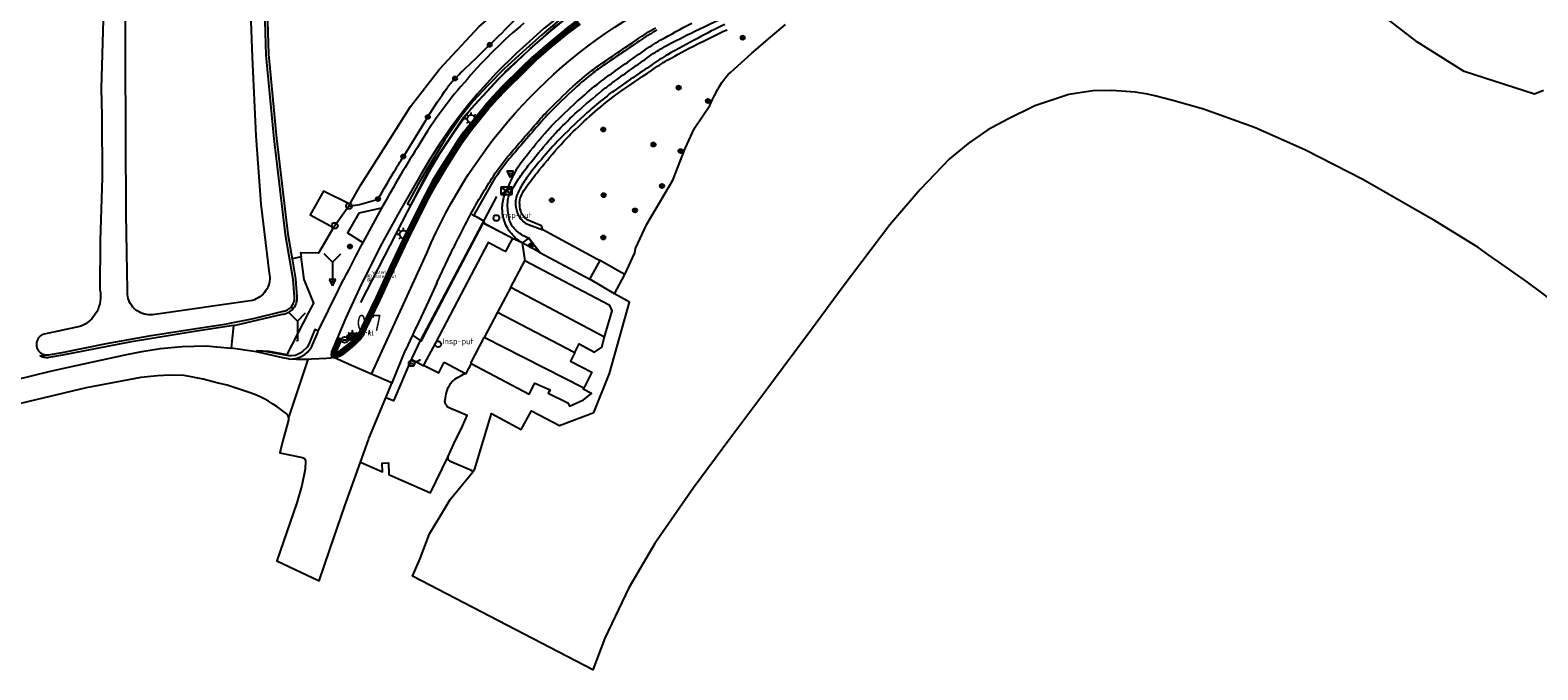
# Model space of a CAD drawing. Extents: x 120829 to 122681, y 456360 to 459111.
# Tile 1 of 32: x 121017 to 121247, y 456410 to 456507. Entities that reach past the tile are written whole.
import ezdxf

# ---------------------------------------------------------------- set-up
doc = ezdxf.new("R2010")
doc.units = 0
doc.header["$LTSCALE"] = 4
doc.layers.get('0').update_dxf_attribs({"linetype": 'CONTINUOUS'})
for name, color, linetype in [('G_BTD', 3, 'CONTINUOUS'), ('G_OTD', 32, 'CONTINUOUS'), ('G_OWG', 6, 'CONTINUOUS'), ('G_OWT', 6, 'CONTINUOUS'), ('G_PND', 1, 'CONTINUOUS'), ('G_WGD', 7, 'CONTINUOUS'), ('G_WGI', 1, 'CONTINUOUS'), ('G_WTD', 5, 'CONTINUOUS'), ('LSHD', 3, 'CONTINUOUS'), ('LVGO', 3, 'CONTINUOUS'), ('PPALHM', 10, 'CONTINUOUS'), ('PVGO', 102, 'CONTINUOUS')]:
    doc.layers.add(name, color=color, linetype=linetype)
doc.layers.add('G_WGI_A1', color=1, linetype='CONTINUOUS', lineweight=70)
for name, color, linetype, true_color in [('PBRD', 7, 'CONTINUOUS', 0xbd2877), ('PKST', 7, 'CONTINUOUS', 0xbd2877), ('PPAL', 7, 'CONTINUOUS', 0xbd2877), ('PPUT', 7, 'CONTINUOUS', 0xbd2877)]:
    doc.layers.add(name, color=color, linetype=linetype, true_color=true_color)
doc.styles.add('ISO', font='ISO')
doc.styles.get("Standard").update_dxf_attribs({"font": 'ISO'})
doc.linetypes.add('HAAG', pattern='A,0.25,-0.25,[151,BLOK.SHX,S=0.25,R=0,X=0,Y=0],-0.25,0.25', length=1)

# ---------------------------------------------------------------- blocks, each defined once
blk = doc.blocks.new('boom')
at = {"color": 0}
for radius in [0.315, 0.225, 0.135]:
    blk.add_circle((0, 0), radius, dxfattribs=at)
blk = doc.blocks.new('schk.dwg')
for p, q in [((0.86, 0.56), (-0.86, 0.56)), ((-0.86, 0.56), (-0.86, -0.56)), ((0.86, -0.56), (0.86, 0.56)), ((-0.86, -0.56), (0.86, -0.56))]:
    blk.add_line(p, q)
at = {"linetype": 'Continuous'}
for p, q in [((-0.86, 0.56), (0.86, -0.56)), ((-0.86, -0.56), (0.86, 0.56))]:
    blk.add_line(p, q, dxfattribs=at)
blk = doc.blocks.new('verkeersbord-pl')
at = {"linetype": 'Continuous'}
blk.add_circle((0, 0), 0.03, dxfattribs=at)
blk = doc.blocks.new('verkeersbord')
at = {"color": 0}
for p, q in [((0.5, 0.32), (-0.5, 0.32)), ((-0.5, 0.32), (0, -0.6)), ((0, -0.6), (0.5, 0.32))]:
    blk.add_line(p, q, dxfattribs=at)
blk = doc.blocks.new('verkeersteller')
at = {"color": 0}
blk.add_circle((0, 0), 0.45, dxfattribs=at)
blk = doc.blocks.new('klok')
at = {"color": 0}
blk.add_circle((0, 0), 0.45, dxfattribs=at)
at = {"style": 'ISO'}
blk.add_attdef('KLOK', (0.7, 0), '', height=0.9, dxfattribs=at)
blk = doc.blocks.new('wegwijzer')
at = {"color": 0}
for q in [(-0.424, 1.424), (0.424, 1.424), (0, 0)]:
    blk.add_line((0, 1), q, dxfattribs=at)
blk = doc.blocks.new('waterleidingput')
at = {"linetype": 'ByBlock', "lineweight": -2}
h = blk.add_hatch(color=0, dxfattribs=at)
h.dxf.hatch_style = 1
edge = h.paths.add_edge_path()
edge.add_spline(control_points=[(0.44, 0), (0.44, 0.04), (0.43, 0.09), (0.36, 0.2), (0.28, 0.26), (0.09, 0.32), (-0.02, 0.33), (-0.22, 0.29), (-0.31, 0.24), (-0.42, 0.12), (-0.44, 0.06), (-0.44, -0.06), (-0.42, -0.12), (-0.33, -0.22), (-0.28, -0.26), (-0.1, -0.33), (0.04, -0.33), (0.27, -0.27), (0.37, -0.2), (0.43, -0.08), (0.44, -0.04), (0.44, 0)], knot_values=[0, 0, 0, 0, 0.380029, 0.380029, 1.118666, 1.118666, 1.857303, 1.857303, 2.59594, 2.59594, 3.13294, 3.13294, 3.66994, 3.66994, 4.20694, 4.20694, 5.079565, 5.079565, 5.952189, 5.952189, 6.283185, 6.283185, 6.283185, 6.283185], degree=3, periodic=0)
edge = h.paths.add_edge_path(flags=16)
edge.add_ellipse((0, 0), major_axis=(0.392, 0), ratio=0.689655, start_angle=0, end_angle=360)
h = blk.add_hatch(color=0, dxfattribs=at)
h.dxf.hatch_style = 1
h.paths.add_polyline_path([(-0.05, -0.09, -0.141608), (-0.09, -0.05), (-0.1, -0.09), (-0.17, 0.17), (-0.22, 0.17), (-0.13, -0.17), (-0.08, -0.17)])
at = {"linetype": 'ByBlock', "lineweight": -2, "true_color": 0x104b6e}
h = blk.add_hatch(color=156, dxfattribs=at)
h.dxf.hatch_style = 1
h.paths.add_polyline_path([(0.1, 0, 1), (-0.1, 0, 1)])
at = {"linetype": 'ByBlock', "lineweight": -2}
h = blk.add_hatch(color=0, dxfattribs=at)
h.dxf.hatch_style = 1
h.paths.add_polyline_path([(0.02, 0.17), (-0.03, 0.17), (-0.05, 0.09, -0.269854), (0.05, 0.09)])
h = blk.add_hatch(color=0, dxfattribs=at)
h.dxf.hatch_style = 1
h.paths.add_polyline_path([(0.23, 0.17), (0.17, 0.17), (0.1, -0.09), (0.09, -0.05, -0.141608), (0.05, -0.09), (0.07, -0.17), (0.12, -0.17)])
at = {"color": 0, "linetype": 'ByBlock', "lineweight": -2}
blk.add_attdef('WATERLEIDINGPUT', (0.5, 0.35), '', height=0.5, dxfattribs=at)
blk = doc.blocks.new('lichtmast')
at = {"color": 0}
for p, q in [((-0.6, 0), (-1, 0)), ((-0.71, 0.71), (-0.42, 0.42)), ((0, 0.6), (0, 1)), ((0.42, 0.42), (0.71, 0.71)), ((0.6, 0), (1, 0)), ((-0.42, -0.42), (-0.71, -0.71)), ((0, -0.6), (0, -1)), ((0.42, -0.42), (0.71, -0.71))]:
    blk.add_line(p, q, dxfattribs=at)
blk.add_circle((0, 0), 0.6, dxfattribs=at)
blk = doc.blocks.new('aanduidingsbord')
at = {"color": 0}
for p, q in [((-0.81, -0.33), (0, 0)), ((-1.45, -0.5), (-1.01, -0.5))]:
    blk.add_line(p, q, dxfattribs=at)
blk.add_circle((-1.23, -0.5), 0.45, dxfattribs=at)
blk = doc.blocks.new('kilometerpaal')
at = {"color": 0}
for p, q in [((-0.44, 0.44), (0.44, -0.44)), ((-0.44, -0.44), (-0.44, 0.44)), ((0.44, 0.44), (-0.44, -0.44)), ((0.44, -0.44), (0.44, 0.44))]:
    blk.add_line(p, q, dxfattribs=at)
at = {"color": 0, "style": 'ISO'}
blk.add_attdef('KILOMETERPAAL', (0.59, 0.87), '', height=2.5, dxfattribs=at)
blk = doc.blocks.new('verklikker')
at = {"color": 0}
blk.add_circle((0, 0), 0.45, dxfattribs=at)
at = {"color": 0, "style": 'ISO'}
blk.add_attdef('VERKLIKKER', (0.7, 0), '', height=0.9, dxfattribs=at)

msp = doc.modelspace()

# ---------------------------------------------------------------- linework, layer by layer
at = {"layer": 'G_BTD', "linetype": 'Continuous', "transparency": 33554687}
for points in [[(121058.052, 456472.713), (121056.675, 456472.408)], [(121047.688, 456462.256), (121047.443, 456459.77), (121047.344, 456458.775)]]:
    msp.add_lwpolyline(points, dxfattribs=at)
at = {"layer": 'G_OTD', "linetype": 'Continuous', "transparency": 33554687}
for points in [[(121065.512, 456480.778), (121061.48, 456482.8), (121059.418, 456479.146), (121063.017, 456477.212)], [(121091.875, 456474.884), (121092.24, 456472.12)], [(121084.037, 456456.439), (121083.233, 456454.903), (121083.212, 456454.862), (121083.177, 456454.881)], [(121080.754, 456441.525), (121083.844, 456440.18), (121084.339, 456439.878)]]:
    msp.add_lwpolyline(points, dxfattribs=at)
msp.add_lwpolyline([(121080.494, 456442.088, 0.4075476), (121080.754, 456441.525)], format="xyb", dxfattribs=at)
at = {"layer": 'G_OWG', "linetype": 'Continuous', "transparency": 33554687}
for points in [[(121097.803, 456509.181), (121094.855, 456506.72), (121091.945, 456504.073), (121089.069, 456501.461), (121086.657, 456499.018), (121084.31, 456496.486), (121082.482, 456494.211), (121081.03, 456492.128), (121080.031, 456490.645), (121078.429, 456488.02), (121077.497, 456486.432), (121075.9, 456483.747), (121074.32, 456480.824), (121074.801, 456480.568), (121076.196, 456483.116), (121078.107, 456486.567), (121079.261, 456488.554), (121081.398, 456491.753), (121083.193, 456494.317), (121084.066, 456495.432), (121085.866, 456497.433), (121088.153, 456499.881), (121089.974, 456501.6), (121093.126, 456504.621), (121096.146, 456507.208), (121098.691, 456509.272)], [(121084.448, 456479.019), (121084.834, 456479.691), (121087.795, 456484.873)], [(121065.36, 456480.51), (121063.186, 456477.501), (121063.017, 456477.212)], [(121084.004, 456479.298), (121084.448, 456479.019)], [(121084.448, 456479.019), (121084.742, 456478.939), (121084.805, 456478.903), (121086.031, 456478.168), (121085.874, 456477.873)], [(121063.017, 456477.212), (121060.728, 456473.292), (121057.966, 456473.338), (121058.052, 456472.713)], [(121091.875, 456474.884), (121091.859, 456474.861), (121090.374, 456475.564)], [(121051.299, 456458.282), (121051.308, 456458.391), (121053.105, 456458.321), (121055.93, 456457.795), (121059.245, 456464.207), (121059.993, 456465.654), (121058.529, 456469.269), (121058.052, 456472.713)], [(121051.299, 456458.282), (121051.228, 456458.178)]]:
    msp.add_lwpolyline(points, dxfattribs=at)
for points in [[(121112.435, 456507.413, 0.017067), (121109.734, 456505.723)], [(121109.734, 456505.723, 0.0022542), (121103.734, 456501.628)], [(121102.752, 456500.91, 0.021052), (121099.893, 456498.498)], [(121103.734, 456501.628, 0.014142), (121102.752, 456500.91)], [(121099.893, 456498.498, 0.0143554), (121095.901, 456494.619)], [(121094.877, 456493.508, 0.0028652), (121090.2, 456488.092)], [(121095.901, 456494.619, 0.0136178), (121094.877, 456493.508)], [(121090.2, 456488.092, 0.032701), (121087.795, 456484.873)]]:
    msp.add_lwpolyline(points, format="xyb", dxfattribs=at)
at = {"layer": 'G_OWT', "linetype": 'Continuous', "transparency": 33554687}
for points in [[(121052.764, 456513.745), (121053.043, 456503.759), (121054.28, 456490.85), (121056.01, 456476.21), (121056.675, 456472.408)], [(121094.993, 456476.885), (121094.818, 456477.494), (121092.626, 456478.372)], [(121092.869, 456475.583), (121091.875, 456474.884)], [(121094.577, 456473.399), (121091.875, 456474.884)], [(121056.675, 456472.408), (121057.21, 456469.35), (121057.4, 456466.62), (121057.41, 456466.39), (121057.4, 456466.14), (121057.36, 456465.9), (121057.3, 456465.66), (121057.21, 456465.43), (121057.1, 456465.21), (121056.97, 456465)], [(121047.688, 456462.256), (121048.66, 456462.41), (121055.15, 456463.96), (121055.34, 456463.98), (121055.59, 456464.03), (121055.82, 456464.11), (121056.05, 456464.21), (121056.26, 456464.33), (121056.46, 456464.47), (121056.65, 456464.63), (121056.82, 456464.81), (121056.97, 456465)], [(121056.97, 456465), (121056.312, 456464.892)], [(121047.688, 456462.256), (121042.04, 456461.36), (121031.78, 456459.69), (121021.56, 456457.69), (121019.48, 456457.33), (121019.29, 456457.31), (121019.09, 456457.31), (121018.89, 456457.32), (121018.69, 456457.36), (121018.5, 456457.41), (121018.32, 456457.49), (121018.14, 456457.58), (121019.269, 456457.73)]]:
    msp.add_lwpolyline(points, dxfattribs=at)
for points in [[(121112.981, 456505.865, -0.0127179), (121117.809, 456508.48)], [(121119.051, 456505.491, -0.010419), (121123.188, 456507.486)], [(121104.816, 456500.254, -0.0023987), (121110.386, 456504.211)], [(121110.386, 456504.211, -0.0223563), (121112.981, 456505.865)], [(121114.645, 456503.151, -0.0118381), (121119.051, 456505.491)], [(121107.041, 456498.117, -0.0024098), (121112.267, 456501.684)], [(121112.267, 456501.684, -0.0205626), (121114.645, 456503.151)], [(121100.702, 456496.907, -0.015963), (121103.633, 456499.366)], [(121103.633, 456499.366, -0.011222), (121104.816, 456500.254)], [(121102.61, 456494.613, -0.0179497), (121105.93, 456497.315)], [(121105.93, 456497.315, -0.0109453), (121107.041, 456498.117)], [(121096.983, 456493.414, -0.0119302), (121100.702, 456496.907)], [(121095.304, 456491.606, -0.0220624), (121096.983, 456493.414)], [(121099.27, 456491.483, -0.0166949), (121102.61, 456494.613)], [(121091.794, 456487.303, -0.0098449), (121095.304, 456491.606)], [(121097.327, 456489.404, -0.0159111), (121099.27, 456491.483)], [(121094.123, 456485.603, -0.009556), (121097.327, 456489.404)], [(121089.451, 456482.81, -0.0215008), (121090.914, 456485.938)], [(121090.914, 456485.938, -0.0457647), (121091.794, 456487.303)], [(121092.367, 456483.229, -0.0222134), (121094.123, 456485.603)], [(121091.648, 456481.923, -0.0438451), (121092.367, 456483.229)], [(121088.857, 456480.842, -0.086479), (121089.451, 456482.81)], [(121091.471, 456481.078, -0.1054103), (121091.648, 456481.923)], [(121091.649, 456479.729, -0.0651747), (121091.471, 456481.078)], [(121088.962, 456478.79, -0.086231), (121088.857, 456480.842)], [(121090.004, 456476.528, -0.1045484), (121088.962, 456478.79)], [(121091.959, 456479.077, -0.0917108), (121091.649, 456479.729)], [(121092.626, 456478.372, -0.0670443), (121091.959, 456479.077)], [(121091.875, 456474.884, -0.1044335), (121090.004, 456476.528)]]:
    msp.add_lwpolyline(points, format="xyb", dxfattribs=at)
at = {"layer": 'G_PND', "linetype": 'Continuous', "transparency": 33554687}
for points in [[(121090.13, 456468.12), (121092.24, 456472.12)], [(121104.47, 456460.48), (121105.6, 456464.46), (121105.24, 456465.28), (121101.16, 456467.41), (121092.24, 456472.12)], [(121090.13, 456468.12), (121088.09, 456464.27)], [(121090.13, 456468.12), (121104.47, 456460.48)], [(121088.09, 456464.27), (121086.06, 456460.41)], [(121088.09, 456464.27), (121099.901, 456458.094)], [(121083.98, 456456.47), (121086.06, 456460.41)], [(121101.288, 456452.634), (121086.06, 456460.41)], [(121099.901, 456458.094), (121100.559, 456459.42), (121102.92, 456458.15), (121104.02, 456458.9), (121104.47, 456460.48)], [(121099.901, 456458.094), (121099.845, 456457.98), (121099.236, 456456.793), (121102.512, 456455.117), (121101.288, 456452.634)], [(121084.037, 456456.439), (121084.037, 456456.44), (121083.98, 456456.47)], [(121084.037, 456456.439), (121092.9, 456451.72), (121093.788, 456453.415), (121096.112, 456452.384), (121095.842, 456451.877), (121098.855, 456450.412), (121099.111, 456449.907), (121101.213, 456450.874), (121102.451, 456451.844), (121101.207, 456452.469), (121101.288, 456452.634)]]:
    msp.add_lwpolyline(points, dxfattribs=at)
at = {"layer": 'G_WGD', "linetype": 'Continuous', "transparency": 33554687}
for points in [[(121110.83, 456518.026), (121103.894, 456513.974), (121100.735, 456511.935), (121098.027, 456509.902), (121095.231, 456507.734), (121092.412, 456505.184), (121090.956, 456503.851), (121087.878, 456500.809), (121084.953, 456497.621), (121083.488, 456495.856), (121082.352, 456494.389), (121080.878, 456492.41), (121079.215, 456489.991), (121077.784, 456487.721), (121076.336, 456485.31), (121072.833, 456479.229), (121070.119, 456474.301), (121066.965, 456467.944), (121064.829, 456463.309), (121063.507, 456460.124)], [(121063.027, 456457.313), (121063.441, 456457.378), (121063.94, 456457.53), (121064.583, 456457.908), (121065.29, 456458.438), (121066.21, 456459.204), (121067.029, 456460.031), (121067.552, 456460.778), (121067.994, 456461.721), (121069.337, 456464.454), (121070.187, 456466.284), (121072.241, 456470.767), (121074.412, 456475.41), (121076.161, 456478.896), (121077.747, 456481.991), (121078.881, 456484.13), (121080.161, 456486.266), (121081.52, 456488.397), (121082.622, 456490.099), (121083.533, 456491.42), (121084.277, 456492.357), (121085.396, 456493.75), (121086.7, 456495.355), (121088.039, 456496.85), (121089.393, 456498.295), (121092.204, 456501.056), (121094.001, 456502.838), (121096.267, 456504.823), (121098.829, 456506.884), (121100.752, 456508.341)], [(121070.328, 456480.171), (121066.869, 456479.439), (121065.147, 456476.382), (121067.468, 456474.931)], [(121070.328, 456480.171), (121067.468, 456474.931)], [(121083.378, 456478.071), (121084.004, 456479.298)], [(121085.874, 456477.873), (121085.76, 456477.658), (121081.256, 456469.186), (121076.678, 456460.398), (121076.395, 456459.854), (121076.23, 456459.94)], [(121090.374, 456475.564), (121089.25, 456476.141), (121086.35, 456477.629), (121085.874, 456477.873)], [(121090.374, 456475.564), (121089.986, 456474.837), (121089.467, 456473.863), (121089.297, 456473.543), (121088.958, 456473.724), (121086.676, 456474.943), (121082.463, 456466.967), (121078.578, 456459.577), (121076.886, 456456.381), (121076.782, 456456.185)], [(121068.832, 456454.769), (121077.268, 456473.312)], [(121078.819, 456468.744), (121081.002, 456473.383)], [(121060.669, 456461.39), (121063.737, 456467.675), (121064.552, 456469.264)], [(121078.819, 456468.744), (121077.773, 456466.521), (121077.509, 456465.959), (121075.624, 456461.933), (121075.49, 456461.647)], [(121059.653, 456458.94), (121060.62, 456461.157), (121060.669, 456461.39)], [(121075.062, 456460.729), (121074.008, 456458.472)], [(121075.49, 456461.647), (121075.062, 456460.729)], [(121075.062, 456460.729), (121076.23, 456459.94)], [(121009.08, 456452.653), (121019.708, 456455.226), (121022.474, 456455.836), (121031.127, 456457.746), (121033.701, 456458.272), (121036.523, 456458.734), (121039.838, 456459.042), (121043.506, 456459.1), (121047.344, 456458.775)], [(121051.228, 456458.178), (121047.344, 456458.775)], [(121056.192, 456457.105), (121056.045, 456457.114), (121055.246, 456457.285), (121051.228, 456458.178)], [(121063.507, 456460.124), (121062.685, 456458.189), (121062.63, 456457.691), (121062.775, 456457.466), (121063.027, 456457.313)], [(121072.007, 456453.571), (121074.008, 456458.472)], [(121076.23, 456459.94), (121074.992, 456457.242), (121074.892, 456457.011)], [(121059.081, 456457.049), (121056.104, 456448.159)], [(121059.081, 456457.049), (121058.486, 456457.04), (121057.338, 456457.055), (121056.192, 456457.105)], [(121063.027, 456457.313), (121062.476, 456457.251), (121061.924, 456457.197), (121060.78, 456457.11), (121059.633, 456457.058), (121059.081, 456457.049)], [(121065.773, 456456.11), (121063.027, 456457.313)], [(121068.832, 456454.769), (121065.773, 456456.11)], [(121074.892, 456457.011), (121072.151, 456450.682), (121071.011, 456451.18)], [(121076.782, 456456.185), (121076.726, 456456.078), (121076.549, 456456.168), (121074.892, 456457.011)], [(121076.782, 456456.185), (121079.099, 456454.966), (121079.925, 456456.598)], [(121079.925, 456456.598), (121083.177, 456454.881)], [(121056.104, 456448.159), (121056.047, 456448.344), (121055.959, 456448.516), (121055.842, 456448.67), (121055.7, 456448.801), (121055.538, 456448.906), (121054.941, 456449.382), (121054.324, 456449.832), (121053.689, 456450.256), (121053.037, 456450.652), (121052.368, 456451.02), (121051.684, 456451.359), (121050.987, 456451.67), (121050.276, 456451.95), (121046.753, 456453.085), (121045.367, 456453.432), (121043.049, 456454.011), (121040.149, 456454.564), (121037.9, 456454.625), (121036.092, 456454.539), (121033.52, 456454.302), (121025.178, 456452.677), (121013.003, 456449.778)], [(121071.753, 456453.488), (121068.832, 456454.769)], [(121071.011, 456451.18), (121071.935, 456453.408)], [(121071.935, 456453.408), (121071.753, 456453.488)], [(121071.935, 456453.408), (121072.007, 456453.571)], [(121070.863, 456450.823), (121071.011, 456451.18)], [(121067.123, 456441.319), (121068.359, 456444.751), (121068.424, 456444.93), (121070.863, 456450.823)], [(121080.494, 456442.088), (121081.384, 456444.139), (121082.734, 456446.82), (121083.465, 456448.457), (121080.791, 456449.571)], [(121056.104, 456448.159), (121056.129, 456447.967), (121056.12, 456447.774), (121056.078, 456447.586), (121055.861, 456446.839), (121055.224, 456444.647), (121054.773, 456442.765), (121058.261, 456442.02), (121058.546, 456441.865), (121058.712, 456441.549), (121058.662, 456440.275), (121058.143, 456437.746), (121057.377, 456435.103), (121054.343, 456426.218), (121060.789, 456423.154), (121062.433, 456427.962), (121064.716, 456434.64), (121067.123, 456441.319)], [(121067.123, 456441.319), (121070.5, 456439.842), (121070.458, 456441.194), (121071.409, 456441.224), (121071.455, 456439.424), (121072.467, 456438.981), (121077.857, 456436.623), (121080.494, 456442.088)]]:
    msp.add_lwpolyline(points, dxfattribs=at)
for points in [[(121077.268, 456473.312, -0.1773625), (121113.41, 456512.163)], [(121092.123, 456508.481, 0.0412695), (121083.474, 456499.926)], [(121109.51, 456506.054, -0.0175105), (121112.235, 456507.759)], [(121103.507, 456501.957, -0.0024028), (121109.51, 456506.054)], [(121102.507, 456501.226, -0.0132368), (121103.507, 456501.957)], [(121083.474, 456499.926, 0.0492424), (121076.208, 456490.094)], [(121099.622, 456498.793, -0.0210682), (121102.507, 456501.226)], [(121095.614, 456494.898, -0.0140479), (121099.622, 456498.793)], [(121094.575, 456493.771, -0.0129432), (121095.614, 456494.898)], [(121089.896, 456488.352, -0.0027725), (121094.575, 456493.771)], [(121076.208, 456490.094, 0.0132486), (121070.328, 456480.171)], [(121087.46, 456485.092, -0.0323378), (121089.896, 456488.352)], [(121084.004, 456479.298, -0.0196756), (121087.46, 456485.092)], [(121081.652, 456474.713, -0.0028399), (121083.378, 456478.071)], [(121067.468, 456474.931, 0.0063867), (121064.552, 456469.264)], [(121081.002, 456473.383, -0.0072556), (121081.652, 456474.713)], [(121056.192, 456457.105, 0.2707559), (121059.653, 456458.94)], [(121080.11, 456451.114, -0.139098), (121081.091, 456453.628)], [(121081.091, 456453.628, -0.0839644), (121083.177, 456454.881)], [(121080.791, 456449.571, -0.3895318), (121080.11, 456451.114)]]:
    msp.add_lwpolyline(points, format="xyb", dxfattribs=at)
at = {"layer": 'G_WGI', "linetype": 'Continuous', "transparency": 33554687}
msp.add_lwpolyline([(121060.669, 456461.39), (121060.159, 456461.599), (121059.249, 456459.384), (121058.974, 456458.918), (121058.319, 456458.282), (121057.806, 456457.939), (121057.17, 456457.651), (121056.596, 456457.567), (121056.145, 456457.601), (121055.368, 456457.755), (121052.538, 456458.258), (121051.299, 456458.282)], dxfattribs=at)
at = {"layer": 'G_WGI_A1', "linetype": 'Continuous', "lineweight": 70, "transparency": 33554687}
msp.add_lwpolyline([(121063.507, 456460.124), (121063.935, 456459.964), (121063.109, 456458.078), (121063.095, 456457.911), (121063.178, 456457.813), (121063.335, 456457.806), (121063.748, 456457.966), (121064.32, 456458.302), (121064.997, 456458.809), (121065.89, 456459.552), (121066.665, 456460.335), (121067.141, 456461.016), (121067.569, 456461.925), (121068.911, 456464.658), (121069.759, 456466.482), (121071.812, 456470.965), (121073.987, 456475.616), (121075.74, 456479.109), (121077.329, 456482.209), (121078.47, 456484.362), (121079.76, 456486.514), (121081.123, 456488.652), (121082.229, 456490.361), (121083.153, 456491.701), (121083.908, 456492.651), (121085.028, 456494.047), (121086.34, 456495.662), (121087.691, 456497.169), (121089.055, 456498.625), (121091.872, 456501.393), (121093.679, 456503.183), (121095.963, 456505.184), (121098.538, 456507.256), (121100.473, 456508.722)], dxfattribs=at)
at = {"layer": 'G_WTD', "linetype": 'Continuous', "transparency": 33554687}
for points in [[(121050.159, 456514.416), (121050.536, 456503.263), (121051.12, 456491.25), (121051.86, 456480.78), (121053.18, 456470.25), (121053.22, 456469.94), (121053.25, 456469.62), (121053.24, 456469.3), (121053.2, 456468.99), (121053.14, 456468.68), (121053.05, 456468.37), (121052.93, 456468.08), (121052.79, 456467.79), (121052.62, 456467.52), (121052.43, 456467.27), (121052.22, 456467.03), (121051.99, 456466.82), (121051.74, 456466.62), (121051.47, 456466.45), (121051.19, 456466.3), (121050.9, 456466.18), (121050.59, 456466.08), (121035.29, 456463.87), (121034.99, 456463.86), (121034.69, 456463.87), (121034.39, 456463.9), (121034.09, 456463.96), (121033.8, 456464.05), (121033.52, 456464.16), (121033.25, 456464.3), (121032.99, 456464.46), (121032.75, 456464.64), (121032.53, 456464.84), (121032.32, 456465.06), (121032.13, 456465.3), (121031.97, 456465.55), (121031.82, 456465.82), (121031.7, 456466.09), (121031.61, 456466.38), (121031.54, 456466.67), (121031.49, 456466.97), (121031.48, 456467.27), (121031.48, 456467.58), (121031.27, 456479.26), (121031.19, 456503.55), (121031.08, 456538.49)], [(121028.29, 456526.52), (121027.47, 456498.5), (121027.58, 456494.3), (121027.64, 456484.83), (121027.31, 456475.21), (121027.27, 456467.71), (121027.34, 456467.28), (121027.38, 456466.84), (121027.37, 456466.41), (121027.33, 456465.97), (121027.25, 456465.54), (121027.13, 456465.12), (121026.98, 456464.72), (121026.79, 456464.32), (121026.56, 456463.95), (121026.3, 456463.6), (121026.02, 456463.27), (121025.7, 456462.97), (121025.36, 456462.69), (121025, 456462.45), (121024.61, 456462.25), (121024.21, 456462.07), (121018.74, 456460.9), (121018.61, 456460.86), (121018.48, 456460.81), (121018.36, 456460.74), (121018.24, 456460.67), (121018.13, 456460.58), (121018.02, 456460.49), (121017.93, 456460.38), (121017.84, 456460.27), (121017.77, 456460.16), (121017.7, 456460.03), (121017.65, 456459.9), (121017.6, 456459.77), (121017.57, 456459.63), (121017.55, 456459.49), (121017.55, 456459.35), (121017.55, 456459.21), (121017.57, 456459.07), (121017.6, 456458.94), (121017.64, 456458.8), (121017.69, 456458.67), (121017.76, 456458.55), (121017.83, 456458.43), (121017.91, 456458.31), (121018.01, 456458.21), (121018.11, 456458.11), (121018.22, 456458.03), (121018.34, 456457.95), (121018.46, 456457.89), (121018.59, 456457.83), (121018.72, 456457.79), (121018.86, 456457.76), (121019, 456457.74), (121019.14, 456457.73), (121019.269, 456457.73)], [(121052.35, 456514.04), (121052.638, 456503.6), (121053.86, 456490.8), (121055.59, 456476.14), (121056.79, 456469.3), (121056.98, 456466.6), (121056.99, 456466.42), (121056.98, 456466.24), (121056.96, 456466.06), (121056.92, 456465.88), (121056.87, 456465.7), (121056.8, 456465.54), (121056.71, 456465.38), (121056.61, 456465.22), (121056.5, 456465.08), (121056.38, 456464.95), (121056.312, 456464.892)], [(121065.512, 456480.778), (121067.195, 456483.74), (121071, 456489.788), (121074.755, 456495.71), (121079.196, 456501.452), (121085.283, 456507.952), (121089.382, 456511.504), (121091.864, 456513.841)], [(121248.063, 456498.18), (121246.71, 456497.63), (121235.95, 456501.09), (121228.8, 456505.58), (121221.39, 456511.3), (121222.336, 456512.216)], [(121107.58, 456470.019), (121109.105, 456473.333), (121109.164, 456474.018), (121110.919, 456477.758), (121114.892, 456484.444), (121116.761, 456489.309), (121118.201, 456492.414), (121120.555, 456495.902), (121120.934, 456496.72), (121120.971, 456496.8), (121121.064, 456496.984), (121121.346, 456497.538), (121121.419, 456497.682), (121121.495, 456497.818), (121121.803, 456498.374), (121121.899, 456498.547), (121121.945, 456498.624), (121122.41, 456499.394), (121122.703, 456499.827), (121123.025, 456500.238), (121123.375, 456500.627), (121123.75, 456500.99), (121126.973, 456503.882), (121128.004, 456504.781), (121129.191, 456505.79), (121132.147, 456508.284)], [(121250, 456465.593), (121245.601, 456468.836), (121241.202, 456471.947), (121239.692, 456473.015), (121238.026, 456474.193), (121231.546, 456478.197), (121220.416, 456484.586), (121211.577, 456489.095), (121203.879, 456492.546), (121196.082, 456495.343), (121191.375, 456496.669), (121188.624, 456497.345), (121187.501, 456497.621), (121185.591, 456497.939), (121182.033, 456498.203), (121179.157, 456498.119), (121175.461, 456497.566), (121170.243, 456495.811), (121166.039, 456493.767), (121163.059, 456492.139), (121160.061, 456490.071), (121157.22, 456487.723), (121152.732, 456483.018), (121148.094, 456477.607), (121140.949, 456468.181), (121136.108, 456461.638), (121131.788, 456455.8), (121129.147, 456452.232), (121123.639, 456444.916), (121118.065, 456437.412), (121112.134, 456428.865), (121108.149, 456422.104), (121104.487, 456414.415), (121102.644, 456409.554), (121075.078, 456423.861), (121076.239, 456426.568), (121077.692, 456430.362), (121079.424, 456433.22), (121080.866, 456435.599), (121084.339, 456439.878)], [(121077.426, 456494.142), (121076.858, 456493.228), (121073.681, 456488.084)], [(121065.36, 456480.51), (121066.964, 456480.719), (121069.808, 456481.58)], [(121065.36, 456480.51), (121065.512, 456480.778)], [(121092.417, 456477.838), (121094.993, 456476.885)], [(121103.769, 456472.167), (121103.354, 456472.352), (121094.993, 456476.885)], [(121094.577, 456473.399), (121092.869, 456475.583)], [(121094.577, 456473.399), (121102.189, 456469.296)], [(121102.189, 456469.296), (121103.769, 456472.167)], [(121107.58, 456470.019), (121106.165, 456470.817), (121103.769, 456472.167)], [(121105.983, 456467.077), (121107.58, 456470.019)], [(121084.339, 456439.878), (121084.59, 456440.29), (121087.18, 456448.78), (121091.72, 456446.32), (121093.27, 456449.2), (121097.55, 456446.95), (121102.83, 456448.92), (121105.232, 456454.913), (121108.266, 456465.791), (121105.983, 456467.077)], [(121105.983, 456467.077), (121102.189, 456469.296)], [(121019.269, 456457.73), (121019.28, 456457.73), (121019.42, 456457.75), (121021.49, 456458.1), (121028.29, 456459.47), (121035.12, 456460.7), (121041.97, 456461.78), (121046.38, 456462.42), (121050.75, 456463.29), (121055.07, 456464.38), (121055.26, 456464.4), (121055.43, 456464.43), (121055.61, 456464.48), (121055.78, 456464.55), (121055.94, 456464.63), (121056.09, 456464.72), (121056.24, 456464.83), (121056.312, 456464.892)]]:
    msp.add_lwpolyline(points, dxfattribs=at)
for points in [[(121086.897, 456505.174, 0.0024148), (121090.642, 456508.883)], [(121118.265, 456507.252, -0.0077111), (121124.328, 456510.045)], [(121113.683, 456504.899, -0.0149318), (121118.265, 456507.252)], [(121122.829, 456508.256, 0.0141669), (121118.657, 456506.153)], [(121083.302, 456501.695, 0.0031091), (121086.897, 456505.174)], [(121111.323, 456503.422, -0.0274128), (121113.683, 456504.899)], [(121118.657, 456506.153, 0.0103342), (121114.103, 456503.648)], [(121081.587, 456500.012, -0.0076509), (121083.302, 456501.695)], [(121111.668, 456502.114, 0.0023536), (121105.944, 456498.155)], [(121105.964, 456499.597, -0.0028249), (121111.323, 456503.422)], [(121114.103, 456503.648, 0.018895), (121111.668, 456502.114)], [(121080.38, 456498.575, -0.040867), (121081.587, 456500.012)], [(121104.611, 456498.572, -0.0109571), (121105.964, 456499.597)], [(121077.426, 456494.142, -0.0144739), (121080.38, 456498.575)], [(121100.708, 456495.294, -0.013791), (121104.611, 456498.572)], [(121104.834, 456497.339, 0.0184033), (121102.258, 456495.192)], [(121104.834, 456497.339, -0.0124871), (121105.944, 456498.155)], [(121097.674, 456492.406, -0.0172218), (121100.708, 456495.294)], [(121102.258, 456495.192, 0.0113272), (121098.343, 456491.511)], [(121092.791, 456486.706, -0.0087549), (121095.94, 456490.516)], [(121098.343, 456491.511, 0.0197527), (121095.524, 456488.509)], [(121095.94, 456490.516, -0.0165731), (121097.674, 456492.406)], [(121072.296, 456485.798, -0.0040431), (121073.681, 456488.084)], [(121095.524, 456488.509, 0.0179713), (121092.666, 456484.964)], [(121069.808, 456481.58, -0.0023813), (121072.296, 456485.798)], [(121091.315, 456484.678, -0.0216907), (121092.791, 456486.706)], [(121090.044, 456482.556, -0.0221175), (121091.315, 456484.678)], [(121092.666, 456484.964, 0.034728), (121091.493, 456483.145)], [(121089.87, 456478.537, -0.066728), (121089.638, 456481.084)], [(121089.638, 456481.084, -0.1128091), (121090.044, 456482.556)], [(121090.927, 456481.797, 0.1044746), (121090.836, 456480.715)], [(121091.493, 456483.145, 0.0520899), (121090.927, 456481.797)], [(121090.836, 456480.715, 0.0698235), (121091.259, 456479.156)], [(121091.259, 456479.156, 0.0784336), (121091.663, 456478.516)], [(121090.782, 456476.902, -0.1432429), (121089.87, 456478.537)], [(121092.869, 456475.583, -0.1068654), (121090.782, 456476.902)], [(121091.663, 456478.516, 0.0586423), (121092.417, 456477.838)]]:
    msp.add_lwpolyline(points, format="xyb", dxfattribs=at)
at = {"layer": 'LSHD', "linetype": 'Continuous', "lineweight": -3, "transparency": 33554687}
for points in [[(121076.42, 456460.067), (121087.998, 456481.973)], [(121085.879, 456477.965), (121089.296, 456476.176)], [(121092.869, 456475.583), (121094.577, 456473.399)]]:
    msp.add_lwpolyline(points, dxfattribs=at)
at = {"layer": 'LVGO', "linetype": 'HAAG', "transparency": 33554687}
msp.add_lwpolyline([(121067.161, 456465.753), (121077.993, 456486.736), (121082.883, 456494.107), (121089.515, 456501.292), (121096.698, 456507.806), (121103.919, 456513.1), (121108.145, 456515.744), (121112.373, 456518.113), (121129.726, 456525.656), (121132.688, 456527.043), (121138.868, 456529.937)], dxfattribs=at)

# ---------------------------------------------------------------- block references
at = {"layer": 'PBRD', "transparency": 33554687}
for name, p in [('verkeersbord', (121090.008, 456485.496)), ('verkeersbord', (121062.833, 456468.924)), ('aanduidingsbord', (121065.928, 456460.525)), ('aanduidingsbord', (121076.184, 456456.937))]:
    msp.add_blockref(name, p, dxfattribs=at)
at = {"layer": 'PBRD', "transparency": 33554687, "xscale": 3, "yscale": 3, "zscale": 3}
for p in [(121062.833, 456468.924), (121057.468, 456459.904)]:
    msp.add_blockref('wegwijzer', p, dxfattribs=at)
at = {"layer": 'PBRD', "transparency": 33554687}
msp.add_blockref('verklikker', (121065.664, 456460.597), dxfattribs=at).add_auto_attribs({'VERKLIKKER': 'verkl '})
at = {"layer": 'PKST', "transparency": 33554687}
msp.add_blockref('schk.dwg', (121089.451, 456482.81), dxfattribs=at)
at = {"layer": 'PPAL', "transparency": 33554687}
for name, p in [('lichtmast', (121084.056, 456493.837)), ('verkeersbord-pl', (121090.008, 456485.496)), ('verkeersteller', (121065.36, 456480.51)), ('verkeersteller', (121063.186, 456477.501)), ('lichtmast', (121073.718, 456476.159)), ('verkeersbord-pl', (121062.833, 456468.924)), ('lichtmast', (121065.928, 456460.525)), ('verkeersbord-pl', (121057.468, 456459.904)), ('verkeersbord-pl', (121076.184, 456456.937))]:
    msp.add_blockref(name, p, dxfattribs=at)
at = {"layer": 'PPALHM', "transparency": 33554687}
msp.add_blockref('kilometerpaal', (121065.928, 456460.525), dxfattribs=at).add_auto_attribs({'KILOMETERPAAL': '0,7'})
at = {"layer": 'PPUT', "transparency": 33554687}
for name, p, values in [('klok', (121087.91, 456478.674), {'KLOK': 'Insp-put'}), ('waterleidingput', (121068.394, 456469.778), {'WATERLEIDINGPUT': 'WaterLput'}), ('waterleidingput', (121068.562, 456469.161), {'WATERLEIDINGPUT': 'WaterLput'}), ('klok', (121079.001, 456459.372), {'KLOK': 'Insp-put'})]:
    msp.add_blockref(name, p, dxfattribs=at).add_auto_attribs(values)
at = {"layer": 'PVGO', "transparency": 33554687}
for p in [(121125.59, 456506.254), (121086.898, 456505.173), (121081.591, 456500.011), (121115.788, 456498.615), (121120.274, 456496.569), (121077.428, 456494.141), (121104.254, 456492.214), (121111.933, 456489.911), (121073.687, 456488.083), (121116.079, 456488.915), (121113.238, 456483.567), (121069.81, 456481.58), (121096.389, 456481.407), (121104.311, 456482.168), (121109.117, 456479.835), (121065.528, 456474.316), (121093.219, 456474.474), (121104.259, 456475.699)]:
    msp.add_blockref('boom', p, dxfattribs=at)

doc.saveas('drawing.dxf')
